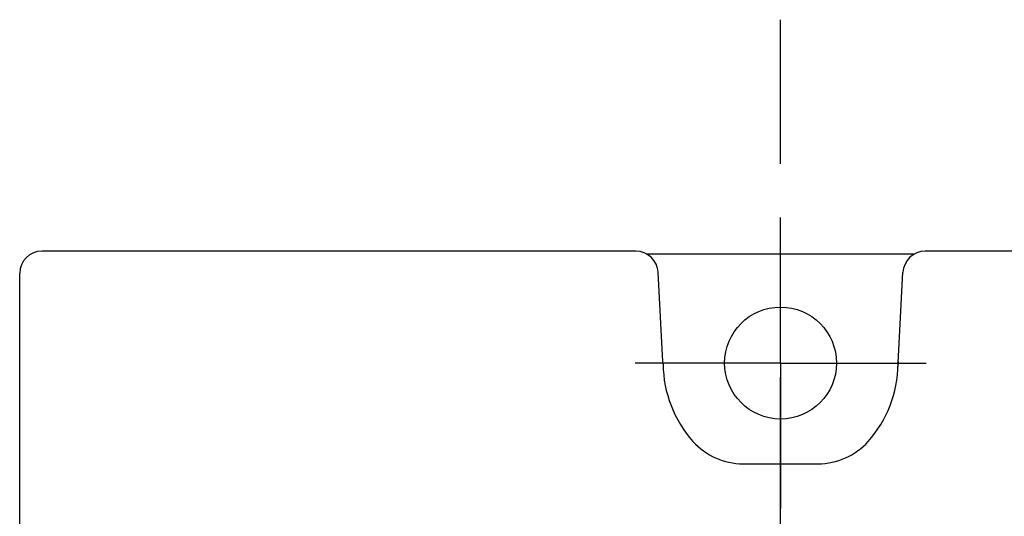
# Model space of a CAD drawing. Header units: millimetres. Extents: x 62 to 780, y -195 to 623.
# Tile 18 of 22: x 317 to 361, y 266 to 288. Entities that reach past the tile are written whole.
import ezdxf

# ---------------------------------------------------------------- set-up
doc = ezdxf.new("R2010")
doc.units = ezdxf.units.MM
doc.linetypes.add('CENTER2', pattern=[28.575, 19.05, -3.175, 3.175, -3.175])
for name, color, linetype in [('11', 2, 'CONTINUOUS'), ('12', 7, 'CONTINUOUS'), ('16', 7, 'CENTER2')]:
    doc.layers.add(name, color=color, linetype=linetype)

msp = doc.modelspace()

# ---------------------------------------------------------------- linework, layer by layer
at = {"layer": '11'}
for p, q in [((344.083, 277.572), (317.548, 277.572)), ((383.551, 277.572), (357.017, 277.572)), ((316.55, 231.872), (316.55, 276.573))]:
    msp.add_line(p, q, dxfattribs=at)
msp.add_ellipse((317.551, 276.571), major_axis=(-0.709, 0.709), ratio=0.997265, start_param=-0.784029, end_param=0.784029, dxfattribs=at)
at = {"layer": '12'}
for p, q in [((350.55, 272.572), (350.55, 279.073)), ((344.564, 277.459), (356.536, 277.459)), ((345.296, 272.642), (345.087, 276.624)), ((355.793, 272.297), (356.019, 276.626)), ((350.55, 272.572), (344.049, 272.572)), ((350.55, 272.572), (350.55, 266.071)), ((350.55, 272.572), (357.051, 272.572)), ((348.873, 268.072), (352.227, 268.072))]:
    msp.add_line(p, q, dxfattribs=at)
msp.add_circle((350.55, 272.572), 2.5, dxfattribs=at)
for centre, radius, start, end in [((342.3, 272.485), 3, 0.6069, 3), ((350.55, 272.572), 5.25, 180.6069, 221.8103), ((350.55, 272.572), 5.25, 318.1897, 359.3931), ((358.799, 272.485), 3, 177, 179.3931), ((348.873, 271.072), 3, 221.8103, 270), ((352.227, 271.072), 3, 270, 318.1897)]:
    msp.add_arc(centre, radius, start, end, dxfattribs=at)
for centre, major_axis in [((344.08, 276.571), (0.69, 0.727)), ((357.019, 276.571), (-0.69, 0.727))]:
    msp.add_ellipse(centre, major_axis=major_axis, ratio=0.9974, start_param=-0.757919, end_param=0.757919, dxfattribs=at)
at = {"layer": '16'}
msp.add_line((350.55, 138.596), (350.55, 287.913), dxfattribs=at)

doc.saveas('drawing.dxf')
